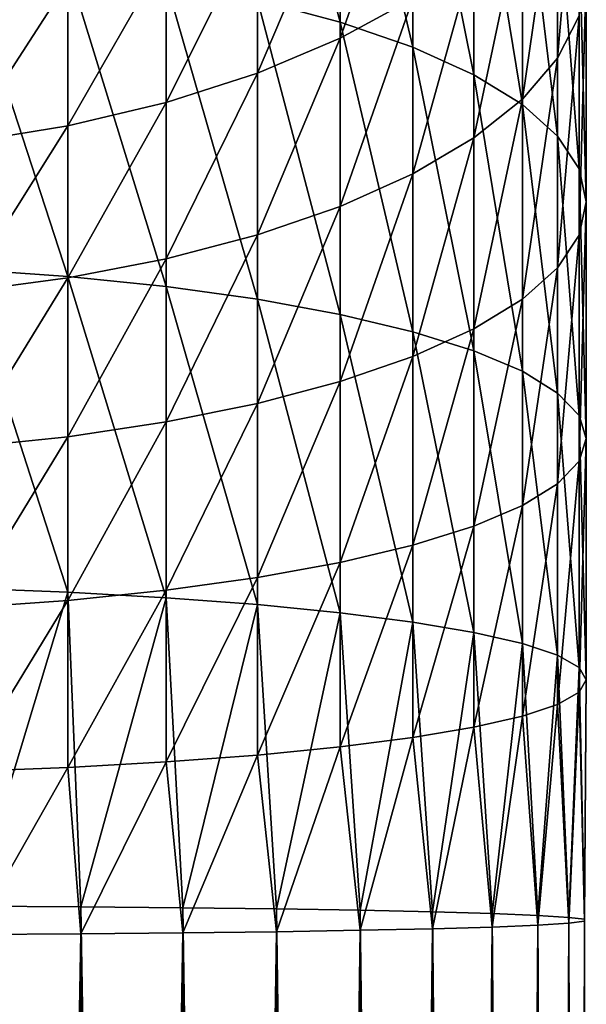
# Model space of a CAD drawing. Header units: metres. Extents: x -27 to 80, y -171 to 27.
# Tile 55 of 117: x 4 to 12, y -37 to -22. Entities that reach past the tile are written whole.
import ezdxf

# ---------------------------------------------------------------- set-up
doc = ezdxf.new("R2010")
doc.units = ezdxf.units.M
doc.layers.add('solid_509380_SW0003', color=7, linetype='CONTINUOUS')

msp = doc.modelspace()

# ---------------------------------------------------------------- linework, layer by layer
at = {"layer": 'solid_509380_SW0003'}
for points in [[(8.485281, -22.533634, 257.572205), (8.485281, -18.483368, 256.065552), (7.305137, -18.07584, 257.016907)], [(7.305137, -22.220337, 258.558624), (8.485281, -22.533634, 257.572205), (7.305137, -18.07584, 257.016907)], [(9.52024, -22.890882, 256.447449), (9.52024, -18.948063, 254.980743), (8.485281, -18.483368, 256.065552)], [(8.485281, -22.533634, 257.572205), (9.52024, -22.890882, 256.447449), (8.485281, -18.483368, 256.065552)], [(10.392304, -23.285967, 255.203537), (10.392304, -19.461977, 253.781052), (9.52024, -18.948063, 254.980743)], [(9.52024, -22.890882, 256.447449), (10.392304, -23.285967, 255.203537), (9.52024, -18.948063, 254.980743)], [(11.086555, -23.71213, 253.861786), (11.086555, -20.016315, 252.486984), (10.392304, -19.461977, 253.781052)], [(10.392304, -23.285967, 255.203537), (11.086555, -23.71213, 253.861786), (10.392304, -19.461977, 253.781052)], [(11.59111, -23.04751, 245.410858), (11.59111, -20.174812, 244.011429), (11.897338, -19.434162, 245.361084)], [(11.897338, -22.441309, 246.825989), (11.59111, -23.04751, 245.410858), (11.897338, -19.434162, 245.361084)], [(8.485281, -22.762835, 239.295425), (8.485281, -20.484848, 237.897247), (9.52024, -19.819382, 238.871872)], [(9.52024, -22.195074, 240.330032), (8.485281, -22.762835, 239.295425), (9.52024, -19.819382, 238.871872)], [(11.59111, -24.162077, 252.44516), (11.59111, -20.601593, 251.120682), (11.086555, -20.016315, 252.486984)], [(11.086555, -23.71213, 253.861786), (11.59111, -24.162077, 252.44516), (11.086555, -20.016315, 252.486984)], [(11.086555, -23.63279, 244.044571), (11.086555, -20.889898, 242.708374), (11.59111, -20.174812, 244.011429)], [(11.59111, -23.04751, 245.410858), (11.086555, -23.63279, 244.044571), (11.59111, -20.174812, 244.011429)], [(7.305137, -23.260748, 238.388123), (7.305137, -21.068445, 237.042511), (8.485281, -20.484848, 237.897247)], [(8.485281, -22.762835, 239.295425), (7.305137, -23.260748, 238.388123), (8.485281, -20.484848, 237.897247)], [(11.897338, -24.628111, 250.977875), (11.897338, -21.207796, 249.705551), (11.59111, -20.601593, 251.120682)], [(11.59111, -24.162077, 252.44516), (11.897338, -24.628111, 250.977875), (11.59111, -20.601593, 251.120682)], [(10.392304, -24.187126, 242.750504), (10.392304, -21.567181, 241.474197), (11.086555, -20.889898, 242.708374)], [(11.086555, -23.63279, 244.044571), (10.392304, -24.187126, 242.750504), (11.086555, -20.889898, 242.708374)], [(6, -23.680292, 237.623611), (6, -21.56019, 236.322327), (7.305137, -21.068445, 237.042511)], [(7.305137, -23.260748, 238.388123), (6, -23.680292, 237.623611), (7.305137, -21.068445, 237.042511)], [(12, -25.102257, 249.485046), (12, -21.824553, 248.265778), (11.897338, -21.207796, 249.705551)], [(11.897338, -24.628111, 250.977875), (12, -25.102257, 249.485046), (11.897338, -21.207796, 249.705551)], [(4.592201, -26.167807, 261.222717), (4.592201, -21.746191, 260.051422), (3.105829, -21.593454, 260.532318)], [(3.105829, -26.062449, 261.716156), (4.592201, -26.167807, 261.222717), (3.105829, -21.593454, 260.532318)], [(4.592201, -24.014292, 237.014984), (4.592201, -21.951668, 235.748978), (6, -21.56019, 236.322327)], [(6, -23.680292, 237.623611), (4.592201, -24.014292, 237.014984), (6, -21.56019, 236.322327)], [(9.52024, -24.70104, 241.550797), (9.52024, -22.195074, 240.330032), (10.392304, -21.567181, 241.474197)], [(10.392304, -24.187126, 242.750504), (9.52024, -24.70104, 241.550797), (10.392304, -21.567181, 241.474197)], [(6, -26.312773, 260.543762), (6, -21.95635, 259.389771), (4.592201, -21.746191, 260.051422)], [(4.592201, -26.167807, 261.222717), (6, -26.312773, 260.543762), (4.592201, -21.746191, 260.051422)], [(3.105829, -24.25703, 236.572647), (3.105829, -22.236179, 235.332291), (4.592201, -21.951668, 235.748978)], [(4.592201, -24.014292, 237.014984), (3.105829, -24.25703, 236.572647), (4.592201, -21.951668, 235.748978)], [(11.897338, -25.576405, 247.992218), (11.897338, -22.441309, 246.825989), (12, -21.824553, 248.265778)], [(12, -25.102257, 249.485046), (11.897338, -25.576405, 247.992218), (12, -21.824553, 248.265778)], [(7.305137, -26.494869, 259.690918), (7.305137, -22.220337, 258.558624), (6, -21.95635, 259.389771)], [(6, -26.312773, 260.543762), (7.305137, -26.494869, 259.690918), (6, -21.95635, 259.389771)], [(8.485281, -26.710981, 258.678772), (8.485281, -22.533634, 257.572205), (7.305137, -22.220337, 258.558624)], [(7.305137, -26.494869, 259.690918), (8.485281, -26.710981, 258.678772), (7.305137, -22.220337, 258.558624)], [(8.485281, -25.165737, 240.466003), (8.485281, -22.762835, 239.295425), (9.52024, -22.195074, 240.330032)], [(9.52024, -24.70104, 241.550797), (8.485281, -25.165737, 240.466003), (9.52024, -22.195074, 240.330032)], [(11.59111, -26.042439, 246.524948), (11.59111, -23.04751, 245.410858), (11.897338, -22.441309, 246.825989)], [(11.897338, -25.576405, 247.992218), (11.59111, -26.042439, 246.524948), (11.897338, -22.441309, 246.825989)], [(9.52024, -26.957407, 257.524658), (9.52024, -22.890882, 256.447449), (8.485281, -22.533634, 257.572205)], [(8.485281, -26.710981, 258.678772), (9.52024, -26.957407, 257.524658), (8.485281, -22.533634, 257.572205)], [(7.305137, -25.573265, 239.514648), (7.305137, -23.260748, 238.388123), (8.485281, -22.762835, 239.295425)], [(8.485281, -25.165737, 240.466003), (7.305137, -25.573265, 239.514648), (8.485281, -22.762835, 239.295425)], [(10.392304, -27.229935, 256.248291), (10.392304, -23.285967, 255.203537), (9.52024, -22.890882, 256.447449)], [(9.52024, -26.957407, 257.524658), (10.392304, -27.229935, 256.248291), (9.52024, -22.890882, 256.447449)], [(11.086555, -26.492386, 245.108307), (11.086555, -23.63279, 244.044571), (11.59111, -23.04751, 245.410858)], [(11.59111, -26.042439, 246.524948), (11.086555, -26.492386, 245.108307), (11.59111, -23.04751, 245.410858)], [(6, -25.916651, 238.713043), (6, -23.680292, 237.623611), (7.305137, -23.260748, 238.388123)], [(7.305137, -25.573265, 239.514648), (6, -25.916651, 238.713043), (7.305137, -23.260748, 238.388123)], [(11.086555, -27.523899, 254.871521), (11.086555, -23.71213, 253.861786), (10.392304, -23.285967, 255.203537)], [(10.392304, -27.229935, 256.248291), (11.086555, -27.523899, 254.871521), (10.392304, -23.285967, 255.203537)], [(10.392304, -26.918549, 243.766571), (10.392304, -24.187126, 242.750504), (11.086555, -23.63279, 244.044571)], [(11.086555, -26.492386, 245.108307), (10.392304, -26.918549, 243.766571), (11.086555, -23.63279, 244.044571)], [(4.592201, -26.190022, 238.074875), (4.592201, -24.014292, 237.014984), (6, -23.680292, 237.623611)], [(6, -25.916651, 238.713043), (4.592201, -26.190022, 238.074875), (6, -23.680292, 237.623611)], [(11.59111, -27.83427, 253.417908), (11.59111, -24.162077, 252.44516), (11.086555, -23.71213, 253.861786)], [(11.086555, -27.523899, 254.871521), (11.59111, -27.83427, 253.417908), (11.086555, -23.71213, 253.861786)], [(3.105829, -26.388697, 237.611084), (3.105829, -24.25703, 236.572647), (4.592201, -24.014292, 237.014984)], [(4.592201, -26.190022, 238.074875), (3.105829, -26.388697, 237.611084), (4.592201, -24.014292, 237.014984)], [(9.52024, -27.313633, 242.522659), (9.52024, -24.70104, 241.550797), (10.392304, -24.187126, 242.750504)], [(10.392304, -26.918549, 243.766571), (9.52024, -27.313633, 242.522659), (10.392304, -24.187126, 242.750504)], [(11.897338, -28.155737, 251.912338), (11.897338, -24.628111, 250.977875), (11.59111, -24.162077, 252.44516)], [(11.59111, -27.83427, 253.417908), (11.897338, -28.155737, 251.912338), (11.59111, -24.162077, 252.44516)], [(12, -28.482801, 250.380539), (12, -25.102257, 249.485046), (11.897338, -24.628111, 250.977875)], [(11.897338, -28.155737, 251.912338), (12, -28.482801, 250.380539), (11.897338, -24.628111, 250.977875)], [(8.485281, -27.670879, 241.397888), (8.485281, -25.165737, 240.466003), (9.52024, -24.70104, 241.550797)], [(9.52024, -27.313633, 242.522659), (8.485281, -27.670879, 241.397888), (9.52024, -24.70104, 241.550797)], [(7.305137, -27.984177, 240.411484), (7.305137, -25.573265, 239.514648), (8.485281, -25.165737, 240.466003)], [(8.485281, -27.670879, 241.397888), (7.305137, -27.984177, 240.411484), (8.485281, -25.165737, 240.466003)], [(11.897338, -28.809864, 248.848755), (11.897338, -25.576405, 247.992218), (12, -25.102257, 249.485046)], [(12, -28.482801, 250.380539), (11.897338, -28.809864, 248.848755), (12, -25.102257, 249.485046)], [(6, -28.248165, 239.580338), (6, -25.916651, 238.713043), (7.305137, -25.573265, 239.514648)], [(7.305137, -27.984177, 240.411484), (6, -28.248165, 239.580338), (7.305137, -25.573265, 239.514648)], [(11.59111, -29.131332, 247.343185), (11.59111, -26.042439, 246.524948), (11.897338, -25.576405, 247.992218)], [(11.897338, -28.809864, 248.848755), (11.59111, -29.131332, 247.343185), (11.897338, -25.576405, 247.992218)], [(4.592201, -28.458324, 238.918671), (4.592201, -26.190022, 238.074875), (6, -25.916651, 238.713043)], [(6, -28.248165, 239.580338), (4.592201, -28.458324, 238.918671), (6, -25.916651, 238.713043)], [(4.592201, -30.682205, 261.959442), (4.592201, -26.167807, 261.222717), (3.105829, -26.062449, 261.716156)], [(3.105829, -30.625223, 262.460754), (4.592201, -30.682205, 261.959442), (3.105829, -26.062449, 261.716156)], [(6, -30.760611, 261.269623), (6, -26.312773, 260.543762), (4.592201, -26.167807, 261.222717)], [(4.592201, -30.682205, 261.959442), (6, -30.760611, 261.269623), (4.592201, -26.167807, 261.222717)], [(11.086555, -29.441704, 245.889572), (11.086555, -26.492386, 245.108307), (11.59111, -26.042439, 246.524948)], [(11.59111, -29.131332, 247.343185), (11.086555, -29.441704, 245.889572), (11.59111, -26.042439, 246.524948)], [(3.105829, -28.611061, 238.43779), (3.105829, -26.388697, 237.611084), (4.592201, -26.190022, 238.074875)], [(4.592201, -28.458324, 238.918671), (3.105829, -28.611061, 238.43779), (4.592201, -26.190022, 238.074875)], [(7.305137, -30.859098, 260.403137), (7.305137, -26.494869, 259.690918), (6, -26.312773, 260.543762)], [(6, -30.760611, 261.269623), (7.305137, -30.859098, 260.403137), (6, -26.312773, 260.543762)], [(8.485281, -30.975985, 259.374817), (8.485281, -26.710981, 258.678772), (7.305137, -26.494869, 259.690918)], [(7.305137, -30.859098, 260.403137), (8.485281, -30.975985, 259.374817), (7.305137, -26.494869, 259.690918)], [(10.392304, -29.735668, 244.512817), (10.392304, -26.918549, 243.766571), (11.086555, -26.492386, 245.108307)], [(11.086555, -29.441704, 245.889572), (10.392304, -29.735668, 244.512817), (11.086555, -26.492386, 245.108307)], [(9.52024, -31.109266, 258.202209), (9.52024, -26.957407, 257.524658), (8.485281, -26.710981, 258.678772)], [(8.485281, -30.975985, 259.374817), (9.52024, -31.109266, 258.202209), (8.485281, -26.710981, 258.678772)], [(9.52024, -30.008194, 243.23645), (9.52024, -27.313633, 242.522659), (10.392304, -26.918549, 243.766571)], [(10.392304, -29.735668, 244.512817), (9.52024, -30.008194, 243.23645), (10.392304, -26.918549, 243.766571)], [(10.392304, -31.256662, 256.905426), (10.392304, -27.229935, 256.248291), (9.52024, -26.957407, 257.524658)], [(9.52024, -31.109266, 258.202209), (10.392304, -31.256662, 256.905426), (9.52024, -26.957407, 257.524658)], [(11.086555, -31.415655, 255.506638), (11.086555, -27.523899, 254.871521), (10.392304, -27.229935, 256.248291)], [(10.392304, -31.256662, 256.905426), (11.086555, -31.415655, 255.506638), (10.392304, -27.229935, 256.248291)], [(8.485281, -30.254622, 242.082321), (8.485281, -27.670879, 241.397888), (9.52024, -27.313633, 242.522659)], [(9.52024, -30.008194, 243.23645), (8.485281, -30.254622, 242.082321), (9.52024, -27.313633, 242.522659)], [(11.59111, -31.583521, 254.02977), (11.59111, -27.83427, 253.417908), (11.086555, -27.523899, 254.871521)], [(11.086555, -31.415655, 255.506638), (11.59111, -31.583521, 254.02977), (11.086555, -27.523899, 254.871521)], [(7.305137, -30.470734, 241.070175), (7.305137, -27.984177, 240.411484), (8.485281, -27.670879, 241.397888)], [(8.485281, -30.254622, 242.082321), (7.305137, -30.470734, 241.070175), (8.485281, -27.670879, 241.397888)], [(11.897338, -31.757389, 252.500107), (11.897338, -28.155737, 251.912338), (11.59111, -27.83427, 253.417908)], [(11.59111, -31.583521, 254.02977), (11.897338, -31.757389, 252.500107), (11.59111, -27.83427, 253.417908)], [(6, -30.65283, 240.217331), (6, -28.248165, 239.580338), (7.305137, -27.984177, 240.411484)], [(7.305137, -30.470734, 241.070175), (6, -30.65283, 240.217331), (7.305137, -27.984177, 240.411484)], [(4.592201, -30.797796, 239.538391), (4.592201, -28.458324, 238.918671), (6, -28.248165, 239.580338)], [(6, -30.65283, 240.217331), (4.592201, -30.797796, 239.538391), (6, -28.248165, 239.580338)], [(12, -31.934282, 250.943817), (12, -28.482801, 250.380539), (11.897338, -28.155737, 251.912338)], [(11.897338, -31.757389, 252.500107), (12, -31.934282, 250.943817), (11.897338, -28.155737, 251.912338)], [(3.105829, -30.903152, 239.044952), (3.105829, -28.611061, 238.43779), (4.592201, -28.458324, 238.918671)], [(4.592201, -30.797796, 239.538391), (3.105829, -30.903152, 239.044952), (4.592201, -28.458324, 238.918671)], [(11.897338, -32.111176, 249.387512), (11.897338, -28.809864, 248.848755), (12, -28.482801, 250.380539)], [(12, -31.934282, 250.943817), (11.897338, -32.111176, 249.387512), (12, -28.482801, 250.380539)], [(11.59111, -32.285046, 247.857849), (11.59111, -29.131332, 247.343185), (11.897338, -28.809864, 248.848755)], [(11.897338, -32.111176, 249.387512), (11.59111, -32.285046, 247.857849), (11.897338, -28.809864, 248.848755)], [(11.086555, -32.452911, 246.380981), (11.086555, -29.441704, 245.889572), (11.59111, -29.131332, 247.343185)], [(11.59111, -32.285046, 247.857849), (11.086555, -32.452911, 246.380981), (11.59111, -29.131332, 247.343185)], [(10.392304, -32.611904, 244.982193), (10.392304, -29.735668, 244.512817), (11.086555, -29.441704, 245.889572)], [(11.086555, -32.452911, 246.380981), (10.392304, -32.611904, 244.982193), (11.086555, -29.441704, 245.889572)], [(9.52024, -32.7593, 243.68541), (9.52024, -30.008194, 243.23645), (10.392304, -29.735668, 244.512817)], [(10.392304, -32.611904, 244.982193), (9.52024, -32.7593, 243.68541), (10.392304, -29.735668, 244.512817)], [(8.485281, -32.892582, 242.512817), (8.485281, -30.254622, 242.082321), (9.52024, -30.008194, 243.23645)], [(9.52024, -32.7593, 243.68541), (8.485281, -32.892582, 242.512817), (9.52024, -30.008194, 243.23645)], [(7.305137, -33.009468, 241.484482), (7.305137, -30.470734, 241.070175), (8.485281, -30.254622, 242.082321)], [(8.485281, -32.892582, 242.512817), (7.305137, -33.009468, 241.484482), (8.485281, -30.254622, 242.082321)], [(6, -33.107956, 240.617996), (6, -30.65283, 240.217331), (7.305137, -30.470734, 241.070175)], [(7.305137, -33.009468, 241.484482), (6, -33.107956, 240.617996), (7.305137, -30.470734, 241.070175)], [(3.237561, -35.170052, 262.721893), (4.592201, -30.682205, 261.959442), (3.105829, -30.625223, 262.460754)], [(3.237561, -35.170052, 262.721893), (4.780813, -35.179623, 262.173492), (4.592201, -30.682205, 261.959442)], [(4.592201, -33.186359, 239.928192), (4.592201, -30.797796, 239.538391), (6, -30.65283, 240.217331)], [(6, -33.107956, 240.617996), (4.592201, -33.186359, 239.928192), (6, -30.65283, 240.217331)], [(4.780813, -35.179623, 262.173492), (6, -30.760611, 261.269623), (4.592201, -30.682205, 261.959442)], [(3.105829, -33.243343, 239.426865), (3.105829, -30.903152, 239.044952), (4.592201, -30.797796, 239.538391)], [(4.592201, -33.186359, 239.928192), (3.105829, -33.243343, 239.426865), (4.592201, -30.797796, 239.538391)], [(4.780813, -35.179623, 262.173492), (6.235007, -35.192772, 261.420105), (6, -30.760611, 261.269623)], [(6.235007, -35.192772, 261.420105), (7.305137, -30.859098, 260.403137), (6, -30.760611, 261.269623)], [(6.235007, -35.192772, 261.420105), (7.573055, -35.209255, 260.475769), (7.305137, -30.859098, 260.403137)], [(7.573055, -35.209255, 260.475769), (8.485281, -30.975985, 259.374817), (7.305137, -30.859098, 260.403137)], [(7.573055, -35.209255, 260.475769), (8.770032, -35.228767, 259.358032), (8.485281, -30.975985, 259.374817)], [(8.770032, -35.228767, 259.358032), (9.52024, -31.109266, 258.202209), (8.485281, -30.975985, 259.374817)], [(8.770032, -35.228767, 259.358032), (9.803638, -35.250938, 258.087769), (9.52024, -31.109266, 258.202209)], [(9.803638, -35.250938, 258.087769), (10.392304, -31.256662, 256.905426), (9.52024, -31.109266, 258.202209)], [(9.803638, -35.250938, 258.087769), (10.654623, -35.275364, 256.688599), (10.392304, -31.256662, 256.905426)], [(10.654623, -35.275364, 256.688599), (11.086555, -31.415655, 255.506638), (10.392304, -31.256662, 256.905426)], [(10.654623, -35.275364, 256.688599), (11.307131, -35.301579, 255.186584), (11.086555, -31.415655, 255.506638)], [(11.307131, -35.301579, 255.186584), (11.59111, -31.583521, 254.02977), (11.086555, -31.415655, 255.506638)], [(11.307131, -35.301579, 255.186584), (11.749009, -35.329105, 253.609741), (11.59111, -31.583521, 254.02977)], [(11.749009, -35.329105, 253.609741), (11.897338, -31.757389, 252.500107), (11.59111, -31.583521, 254.02977)], [(11.749009, -35.329105, 253.609741), (11.972025, -35.357422, 251.987427), (11.897338, -31.757389, 252.500107)], [(11.972025, -35.357422, 251.987427), (12, -31.934282, 250.943817), (11.897338, -31.757389, 252.500107)], [(11.972025, -35.386005, 250.349869), (11.897338, -32.111176, 249.387512), (12, -31.934282, 250.943817)], [(11.972025, -35.357422, 251.987427), (11.972025, -35.386005, 250.349869), (12, -31.934282, 250.943817)], [(11.749009, -35.414322, 248.727554), (11.59111, -32.285046, 247.857849), (11.897338, -32.111176, 249.387512)], [(11.972025, -35.386005, 250.349869), (11.749009, -35.414322, 248.727554), (11.897338, -32.111176, 249.387512)], [(11.307131, -35.441845, 247.150711), (11.086555, -32.452911, 246.380981), (11.59111, -32.285046, 247.857849)], [(11.749009, -35.414322, 248.727554), (11.307131, -35.441845, 247.150711), (11.59111, -32.285046, 247.857849)], [(10.654623, -35.468063, 245.648712), (10.392304, -32.611904, 244.982193), (11.086555, -32.452911, 246.380981)], [(11.307131, -35.441845, 247.150711), (10.654623, -35.468063, 245.648712), (11.086555, -32.452911, 246.380981)], [(9.803638, -35.492485, 244.249542), (9.52024, -32.7593, 243.68541), (10.392304, -32.611904, 244.982193)], [(10.654623, -35.468063, 245.648712), (9.803638, -35.492485, 244.249542), (10.392304, -32.611904, 244.982193)], [(8.770032, -35.51466, 242.979263), (8.485281, -32.892582, 242.512817), (9.52024, -32.7593, 243.68541)], [(9.803638, -35.492485, 244.249542), (8.770032, -35.51466, 242.979263), (9.52024, -32.7593, 243.68541)], [(7.573055, -35.534168, 241.861526), (7.305137, -33.009468, 241.484482), (8.485281, -32.892582, 242.512817)], [(8.770032, -35.51466, 242.979263), (7.573055, -35.534168, 241.861526), (8.485281, -32.892582, 242.512817)], [(6.235007, -35.550655, 240.917175), (6, -33.107956, 240.617996), (7.305137, -33.009468, 241.484482)], [(7.573055, -35.534168, 241.861526), (6.235007, -35.550655, 240.917175), (7.305137, -33.009468, 241.484482)], [(3.237561, -35.573376, 239.615402), (3.105829, -33.243343, 239.426865), (4.592201, -33.186359, 239.928192)], [(4.780813, -35.563805, 240.163788), (3.237561, -35.573376, 239.615402), (4.592201, -33.186359, 239.928192)], [(4.780813, -35.563805, 240.163788), (4.592201, -33.186359, 239.928192), (6, -33.107956, 240.617996)], [(6.235007, -35.550655, 240.917175), (4.780813, -35.563805, 240.163788), (6, -33.107956, 240.617996)], [(4.780813, -122.614525, 263.699677), (4.780813, -35.179623, 262.173492), (3.237561, -35.170052, 262.721893)], [(3.237561, -122.604958, 264.248077), (4.780813, -122.614525, 263.699677), (3.237561, -35.170052, 262.721893)], [(6.235007, -122.627678, 262.946289), (6.235007, -35.192772, 261.420105), (4.780813, -35.179623, 262.173492)], [(4.780813, -122.614525, 263.699677), (6.235007, -122.627678, 262.946289), (4.780813, -35.179623, 262.173492)], [(7.573055, -122.644165, 262.001953), (7.573055, -35.209255, 260.475769), (6.235007, -35.192772, 261.420105)], [(6.235007, -122.627678, 262.946289), (7.573055, -122.644165, 262.001953), (6.235007, -35.192772, 261.420105)], [(8.770032, -122.663673, 260.884216), (8.770032, -35.228767, 259.358032), (7.573055, -35.209255, 260.475769)], [(7.573055, -122.644165, 262.001953), (8.770032, -122.663673, 260.884216), (7.573055, -35.209255, 260.475769)], [(9.803638, -122.685844, 259.613953), (9.803638, -35.250938, 258.087769), (8.770032, -35.228767, 259.358032)], [(8.770032, -122.663673, 260.884216), (9.803638, -122.685844, 259.613953), (8.770032, -35.228767, 259.358032)], [(10.654623, -122.710266, 258.214783), (10.654623, -35.275364, 256.688599), (9.803638, -35.250938, 258.087769)], [(9.803638, -122.685844, 259.613953), (10.654623, -122.710266, 258.214783), (9.803638, -35.250938, 258.087769)], [(11.307131, -122.736481, 256.712769), (11.307131, -35.301579, 255.186584), (10.654623, -35.275364, 256.688599)], [(10.654623, -122.710266, 258.214783), (11.307131, -122.736481, 256.712769), (10.654623, -35.275364, 256.688599)], [(11.749009, -122.764008, 255.135925), (11.749009, -35.329105, 253.609741), (11.307131, -35.301579, 255.186584)], [(11.307131, -122.736481, 256.712769), (11.749009, -122.764008, 255.135925), (11.307131, -35.301579, 255.186584)], [(10.654623, -122.902969, 247.174896), (10.654623, -35.468063, 245.648712), (11.307131, -35.441845, 247.150711)], [(11.307131, -122.876755, 248.67688), (10.654623, -122.902969, 247.174896), (11.307131, -35.441845, 247.150711)], [(11.307131, -122.876755, 248.67688), (11.307131, -35.441845, 247.150711), (11.749009, -35.414322, 248.727554)], [(11.749009, -122.849228, 250.253723), (11.307131, -122.876755, 248.67688), (11.749009, -35.414322, 248.727554)], [(11.972025, -122.792328, 253.513611), (11.972025, -35.357422, 251.987427), (11.749009, -35.329105, 253.609741)], [(11.749009, -122.764008, 255.135925), (11.972025, -122.792328, 253.513611), (11.749009, -35.329105, 253.609741)], [(11.749009, -122.849228, 250.253723), (11.749009, -35.414322, 248.727554), (11.972025, -35.386005, 250.349869)], [(11.972025, -122.820908, 251.876053), (11.749009, -122.849228, 250.253723), (11.972025, -35.386005, 250.349869)], [(11.972025, -122.820908, 251.876053), (11.972025, -35.386005, 250.349869), (11.972025, -35.357422, 251.987427)], [(11.972025, -122.792328, 253.513611), (11.972025, -122.820908, 251.876053), (11.972025, -35.357422, 251.987427)], [(3.237561, -123.008278, 241.141586), (3.237561, -35.573376, 239.615402), (4.780813, -35.563805, 240.163788)], [(4.780813, -122.998711, 241.689972), (3.237561, -123.008278, 241.141586), (4.780813, -35.563805, 240.163788)], [(4.780813, -122.998711, 241.689972), (4.780813, -35.563805, 240.163788), (6.235007, -35.550655, 240.917175)], [(6.235007, -122.985558, 242.443359), (4.780813, -122.998711, 241.689972), (6.235007, -35.550655, 240.917175)], [(6.235007, -122.985558, 242.443359), (6.235007, -35.550655, 240.917175), (7.573055, -35.534168, 241.861526)], [(7.573055, -122.96907, 243.387711), (6.235007, -122.985558, 242.443359), (7.573055, -35.534168, 241.861526)], [(7.573055, -122.96907, 243.387711), (7.573055, -35.534168, 241.861526), (8.770032, -35.51466, 242.979263)], [(8.770032, -122.949562, 244.505432), (7.573055, -122.96907, 243.387711), (8.770032, -35.51466, 242.979263)], [(8.770032, -122.949562, 244.505432), (8.770032, -35.51466, 242.979263), (9.803638, -35.492485, 244.249542)], [(9.803638, -122.927391, 245.775726), (8.770032, -122.949562, 244.505432), (9.803638, -35.492485, 244.249542)], [(9.803638, -122.927391, 245.775726), (9.803638, -35.492485, 244.249542), (10.654623, -35.468063, 245.648712)], [(10.654623, -122.902969, 247.174896), (9.803638, -122.927391, 245.775726), (10.654623, -35.468063, 245.648712)]]:
    msp.add_3dface(points, dxfattribs=at)

doc.saveas('drawing.dxf')
